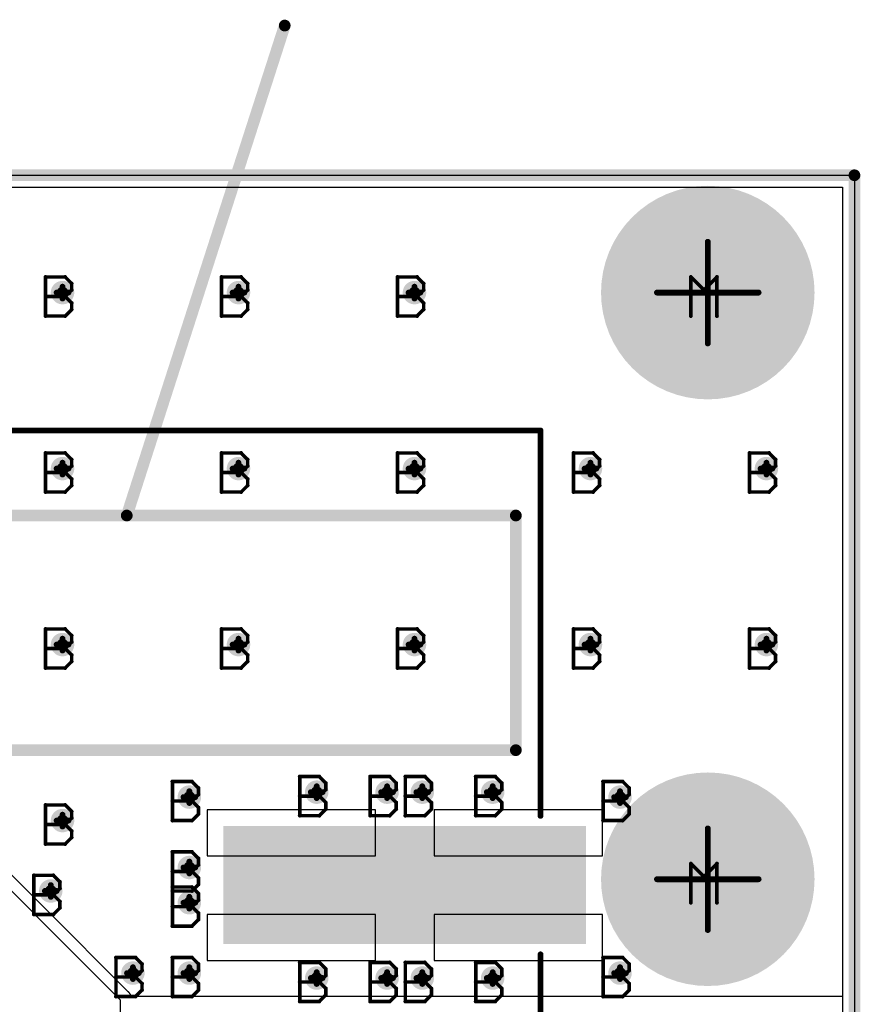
# Model space of a CAD drawing. Extents: x -1.3 to 9.2, y -4.6 to 3.5.
# Tile 64 of 215: x 1.3 to 2, y 1.8 to 2.6. Entities that reach past the tile are written whole.
import ezdxf

# ---------------------------------------------------------------- set-up
doc = ezdxf.new("R2010")
doc.units = 0
doc.layers.get('0').update_dxf_attribs({"linetype": 'CONTINUOUS'})
for name, color, linetype in [('acc-ni-360-23-a_board_dimension', 6, 'CONTINUOUS'), ('acc-ni-360-23-a_copper_signal_bot', 5, 'CONTINUOUS'), ('acc-ni-360-23-a_copper_signal_top', 1, 'CONTINUOUS'), ('acc-ni-360-23-a_document', 1, 'CONTINUOUS'), ('acc-ni-360-23-a_drawing_1', 1, 'CONTINUOUS'), ('acc-ni-360-23-a_drillmap_1', 1, 'CONTINUOUS'), ('acc-ni-360-23-a_legend_top', 2, 'CONTINUOUS'), ('acc-ni-360-23-a_profile', 1, 'CONTINUOUS'), ('acc-ni-360-23-a_pth_drill', 1, 'CONTINUOUS'), ('acc-ni-360-23-a_soldermask_bot', 1, 'CONTINUOUS'), ('acc-ni-360-23-a_soldermask_top', 1, 'CONTINUOUS')]:
    doc.layers.add(name, color=color, linetype=linetype)

# ---------------------------------------------------------------- blocks, each defined once
blk = doc.blocks.new('D15')
at = {"const_width": 0.0985}
blk.add_lwpolyline([(-0.1535, 0), (0.1535, 0)], dxfattribs=at)
blk = doc.blocks.new('D21')
at = {"const_width": 0.01}
blk.add_lwpolyline([(-0.005, 0, 1), (0.005, 0, 1)], format="xyb", close=True, dxfattribs=at)
blk = doc.blocks.new('D22')
at = {"const_width": 0.09}
blk.add_lwpolyline([(-0.045, 0, 1), (0.045, 0, 1)], format="xyb", close=True, dxfattribs=at)
blk = doc.blocks.new('D25')
at = {"const_width": 0.0025}
blk.add_lwpolyline([(-0.00125, 0, 1), (0.00125, 0, 1)], format="xyb", close=True, dxfattribs=at)
blk = doc.blocks.new('D34')
at = {"const_width": 0.1005}
blk.add_lwpolyline([(-0.1545, 0), (0.1545, 0)], dxfattribs=at)
blk = doc.blocks.new('D38')
at = {"const_width": 0.006}
blk.add_lwpolyline([(-0.003, 0, 1), (0.003, 0, 1)], format="xyb", close=True, dxfattribs=at)
blk = doc.blocks.new('D39')
at = {"const_width": 0.091}
blk.add_lwpolyline([(-0.0455, 0, 1), (0.0455, 0, 1)], format="xyb", close=True, dxfattribs=at)
blk = doc.blocks.new('D40')
at = {"const_width": 0.005}
blk.add_lwpolyline([(-0.0025, 0, 1), (0.0025, 0, 1)], format="xyb", close=True, dxfattribs=at)
blk = doc.blocks.new('D45')
at = {"const_width": 0.0005}
blk.add_lwpolyline([(-0.00025, 0, 1), (0.00025, 0, 1)], format="xyb", close=True, dxfattribs=at)
blk = doc.blocks.new('D46')
at = {"const_width": 0.005}
blk.add_lwpolyline([(-0.0025, 0, 1), (0.0025, 0, 1)], format="xyb", close=True, dxfattribs=at)
blk = doc.blocks.new('D47')
at = {"const_width": 0.043305}
blk.add_lwpolyline([(-0.021653, 0, 1), (0.021653, 0, 1)], format="xyb", close=True, dxfattribs=at)
blk = doc.blocks.new('D50')
at = {"const_width": 0.001667}
blk.add_lwpolyline([(-0.000833, 0, 1), (0.000833, 0, 1)], format="xyb", close=True, dxfattribs=at)

msp = doc.modelspace()

# ---------------------------------------------------------------- linework, layer by layer
at = {"layer": 'acc-ni-360-23-a_board_dimension', "color": 6, "const_width": 0.01}
for points in [[(0, 2.5), (2, 2.5)], [(2, 2.5), (2, 0)]]:
    msp.add_lwpolyline(points, dxfattribs=at)
at = {"layer": 'acc-ni-360-23-a_copper_signal_bot', "color": 5}
msp.add_lwpolyline([(0.010195, 0.010195), (0.010195, 2.489805), (1.989804, 2.489805), (1.989805, 0.010196)], dxfattribs=at)
at = {"layer": 'acc-ni-360-23-a_copper_signal_top', "color": 1}
for points in [[(0.9525, 2.2275), (1.084847, 2.095153), (1.084847, 1.990153), (1.13075, 1.94425), (1.226847, 1.94425), (1.226847, 1.94425), (1.374011, 1.797085), (1.374011, 1.488252), (1.292011, 1.406252), (1.249011, 1.406252), (1.249011, 1.745197), (1.148458, 1.84575), (0.929846, 1.84575), (0.929846, 1.895), (0.919846, 1.895), (0.919846, 2.055153), (0.7975, 2.1775), (0.7975, 2.49), (0.9525, 2.49), (0.9525, 2.2275)], [(0.9625, 2.489805), (1.989804, 2.489805), (1.989804, 1.8)], [(1.591653, 1.95925), (1.448153, 1.95925), (1.448153, 1.92), (1.591653, 1.92), (1.591653, 1.95925)], [(1.785153, 1.95925), (1.641653, 1.95925), (1.641653, 1.92), (1.785153, 1.92), (1.785153, 1.95925)], [(1.989804, 1.8), (1.383578, 1.8), (1.383522, 1.800175), (1.38346, 1.800362), (1.383427, 1.800454), (1.383394, 1.800546), (1.383324, 1.80073), (1.383251, 1.800912), (1.383174, 1.801093), (1.383093, 1.801272), (1.383009, 1.801449), (1.382922, 1.801625), (1.382831, 1.801799), (1.382737, 1.801972), (1.382675, 1.80208), (1.382639, 1.802142), (1.382538, 1.80231), (1.382474, 1.802413), (1.382434, 1.802477), (1.382326, 1.802641), (1.382282, 1.802707), (1.382216, 1.802803), (1.382102, 1.802963), (1.381985, 1.803121), (1.381865, 1.803276), (1.381827, 1.803323), (1.381742, 1.803429), (1.381616, 1.80358), (1.381487, 1.803728), (1.381355, 1.803873), (1.38122, 1.804016), (1.381083, 1.804157), (1.236847, 1.948393)], [(1.591653, 1.87), (1.448153, 1.87), (1.448153, 1.83075), (1.591653, 1.83075), (1.591653, 1.87)], [(1.785153, 1.87), (1.641653, 1.87), (1.641653, 1.83075), (1.785153, 1.83075), (1.785153, 1.87)]]:
    msp.add_lwpolyline(points, dxfattribs=at)
at = {"layer": 'acc-ni-360-23-a_document', "color": 1, "const_width": 0.01}
for points in [[(1.379771, 2.21), (1.514389, 2.627598)], [(1.111389, 2.21), (1.711389, 2.21)], [(1.711389, 2.21), (1.711389, 2.01)], [(1.111389, 2.01), (1.711389, 2.01)]]:
    msp.add_lwpolyline(points, dxfattribs=at)
at = {"layer": 'acc-ni-360-23-a_drawing_1', "color": 1, "const_width": 0.003}
for points in [[(1.310559, 2.413328), (1.310559, 2.380006)], [(1.32722, 2.413328), (1.310559, 2.413328)], [(1.332774, 2.407774), (1.32722, 2.413328)], [(1.332774, 2.402221), (1.332774, 2.407774)], [(1.460559, 2.413328), (1.460559, 2.380006)], [(1.47722, 2.413328), (1.460559, 2.413328)], [(1.482774, 2.407774), (1.47722, 2.413328)], [(1.482774, 2.402221), (1.482774, 2.407774)], [(1.610559, 2.413328), (1.610559, 2.380006)], [(1.62722, 2.413328), (1.610559, 2.413328)], [(1.632774, 2.407774), (1.62722, 2.413328)], [(1.632774, 2.402221), (1.632774, 2.407774)], [(1.860559, 2.380006), (1.860559, 2.413328)], [(1.860559, 2.413328), (1.871667, 2.402221)], [(1.871667, 2.402221), (1.882774, 2.413328)], [(1.882774, 2.413328), (1.882774, 2.380006)], [(1.32722, 2.396667), (1.332774, 2.402221)], [(1.47722, 2.396667), (1.482774, 2.402221)], [(1.62722, 2.396667), (1.632774, 2.402221)], [(1.32722, 2.396667), (1.310559, 2.396667)], [(1.310559, 2.396667), (1.32722, 2.396667)], [(1.332774, 2.391113), (1.32722, 2.396667)], [(1.332774, 2.385559), (1.332774, 2.391113)], [(1.47722, 2.396667), (1.460559, 2.396667)], [(1.460559, 2.396667), (1.47722, 2.396667)], [(1.482774, 2.391113), (1.47722, 2.396667)], [(1.482774, 2.385559), (1.482774, 2.391113)], [(1.62722, 2.396667), (1.610559, 2.396667)], [(1.610559, 2.396667), (1.62722, 2.396667)], [(1.632774, 2.391113), (1.62722, 2.396667)], [(1.632774, 2.385559), (1.632774, 2.391113)], [(1.32722, 2.380006), (1.332774, 2.385559)], [(1.47722, 2.380006), (1.482774, 2.385559)], [(1.62722, 2.380006), (1.632774, 2.385559)], [(1.310559, 2.380006), (1.32722, 2.380006)], [(1.460559, 2.380006), (1.47722, 2.380006)], [(1.610559, 2.380006), (1.62722, 2.380006)], [(1.310559, 2.263328), (1.310559, 2.230006)], [(1.32722, 2.263328), (1.310559, 2.263328)], [(1.332774, 2.257774), (1.32722, 2.263328)], [(1.332774, 2.252221), (1.332774, 2.257774)], [(1.460559, 2.263328), (1.460559, 2.230006)], [(1.47722, 2.263328), (1.460559, 2.263328)], [(1.482774, 2.257774), (1.47722, 2.263328)], [(1.482774, 2.252221), (1.482774, 2.257774)], [(1.610559, 2.263328), (1.610559, 2.230006)], [(1.62722, 2.263328), (1.610559, 2.263328)], [(1.632774, 2.257774), (1.62722, 2.263328)], [(1.632774, 2.252221), (1.632774, 2.257774)], [(1.760559, 2.263328), (1.760559, 2.230006)], [(1.77722, 2.263328), (1.760559, 2.263328)], [(1.782774, 2.257774), (1.77722, 2.263328)], [(1.782774, 2.252221), (1.782774, 2.257774)], [(1.910559, 2.263328), (1.910559, 2.230006)], [(1.92722, 2.263328), (1.910559, 2.263328)], [(1.932774, 2.257774), (1.92722, 2.263328)], [(1.932774, 2.252221), (1.932774, 2.257774)], [(1.32722, 2.246667), (1.332774, 2.252221)], [(1.47722, 2.246667), (1.482774, 2.252221)], [(1.62722, 2.246667), (1.632774, 2.252221)], [(1.77722, 2.246667), (1.782774, 2.252221)], [(1.92722, 2.246667), (1.932774, 2.252221)], [(1.32722, 2.246667), (1.310559, 2.246667)], [(1.310559, 2.246667), (1.32722, 2.246667)], [(1.332774, 2.241113), (1.32722, 2.246667)], [(1.332774, 2.235559), (1.332774, 2.241113)], [(1.47722, 2.246667), (1.460559, 2.246667)], [(1.460559, 2.246667), (1.47722, 2.246667)], [(1.482774, 2.241113), (1.47722, 2.246667)], [(1.482774, 2.235559), (1.482774, 2.241113)], [(1.62722, 2.246667), (1.610559, 2.246667)], [(1.610559, 2.246667), (1.62722, 2.246667)], [(1.632774, 2.241113), (1.62722, 2.246667)], [(1.632774, 2.235559), (1.632774, 2.241113)], [(1.77722, 2.246667), (1.760559, 2.246667)], [(1.760559, 2.246667), (1.77722, 2.246667)], [(1.782774, 2.241113), (1.77722, 2.246667)], [(1.782774, 2.235559), (1.782774, 2.241113)], [(1.92722, 2.246667), (1.910559, 2.246667)], [(1.910559, 2.246667), (1.92722, 2.246667)], [(1.932774, 2.241113), (1.92722, 2.246667)], [(1.932774, 2.235559), (1.932774, 2.241113)], [(1.32722, 2.230006), (1.332774, 2.235559)], [(1.47722, 2.230006), (1.482774, 2.235559)], [(1.62722, 2.230006), (1.632774, 2.235559)], [(1.77722, 2.230006), (1.782774, 2.235559)], [(1.92722, 2.230006), (1.932774, 2.235559)], [(1.310559, 2.230006), (1.32722, 2.230006)], [(1.460559, 2.230006), (1.47722, 2.230006)], [(1.610559, 2.230006), (1.62722, 2.230006)], [(1.760559, 2.230006), (1.77722, 2.230006)], [(1.910559, 2.230006), (1.92722, 2.230006)], [(1.310559, 2.113328), (1.310559, 2.080006)], [(1.32722, 2.113328), (1.310559, 2.113328)], [(1.332774, 2.107774), (1.32722, 2.113328)], [(1.460559, 2.113328), (1.460559, 2.080006)], [(1.47722, 2.113328), (1.460559, 2.113328)], [(1.482774, 2.107774), (1.47722, 2.113328)], [(1.610559, 2.113328), (1.610559, 2.080006)], [(1.62722, 2.113328), (1.610559, 2.113328)], [(1.632774, 2.107774), (1.62722, 2.113328)], [(1.760559, 2.113328), (1.760559, 2.080006)], [(1.77722, 2.113328), (1.760559, 2.113328)], [(1.782774, 2.107774), (1.77722, 2.113328)], [(1.910559, 2.113328), (1.910559, 2.080006)], [(1.92722, 2.113328), (1.910559, 2.113328)], [(1.932774, 2.107774), (1.92722, 2.113328)], [(1.332774, 2.102221), (1.332774, 2.107774)], [(1.482774, 2.102221), (1.482774, 2.107774)], [(1.632774, 2.102221), (1.632774, 2.107774)], [(1.782774, 2.102221), (1.782774, 2.107774)], [(1.932774, 2.102221), (1.932774, 2.107774)], [(1.32722, 2.096667), (1.310559, 2.096667)], [(1.310559, 2.096667), (1.32722, 2.096667)], [(1.32722, 2.096667), (1.332774, 2.102221)], [(1.332774, 2.091113), (1.32722, 2.096667)], [(1.47722, 2.096667), (1.460559, 2.096667)], [(1.460559, 2.096667), (1.47722, 2.096667)], [(1.47722, 2.096667), (1.482774, 2.102221)], [(1.482774, 2.091113), (1.47722, 2.096667)], [(1.62722, 2.096667), (1.610559, 2.096667)], [(1.610559, 2.096667), (1.62722, 2.096667)], [(1.62722, 2.096667), (1.632774, 2.102221)], [(1.632774, 2.091113), (1.62722, 2.096667)], [(1.77722, 2.096667), (1.760559, 2.096667)], [(1.760559, 2.096667), (1.77722, 2.096667)], [(1.77722, 2.096667), (1.782774, 2.102221)], [(1.782774, 2.091113), (1.77722, 2.096667)], [(1.92722, 2.096667), (1.910559, 2.096667)], [(1.910559, 2.096667), (1.92722, 2.096667)], [(1.92722, 2.096667), (1.932774, 2.102221)], [(1.932774, 2.091113), (1.92722, 2.096667)], [(1.332774, 2.085559), (1.332774, 2.091113)], [(1.482774, 2.085559), (1.482774, 2.091113)], [(1.632774, 2.085559), (1.632774, 2.091113)], [(1.782774, 2.085559), (1.782774, 2.091113)], [(1.932774, 2.085559), (1.932774, 2.091113)], [(1.310559, 2.080006), (1.32722, 2.080006)], [(1.32722, 2.080006), (1.332774, 2.085559)], [(1.460559, 2.080006), (1.47722, 2.080006)], [(1.47722, 2.080006), (1.482774, 2.085559)], [(1.610559, 2.080006), (1.62722, 2.080006)], [(1.62722, 2.080006), (1.632774, 2.085559)], [(1.760559, 2.080006), (1.77722, 2.080006)], [(1.77722, 2.080006), (1.782774, 2.085559)], [(1.910559, 2.080006), (1.92722, 2.080006)], [(1.92722, 2.080006), (1.932774, 2.085559)], [(1.527213, 1.987541), (1.527213, 1.954218)], [(1.543874, 1.987541), (1.527213, 1.987541)], [(1.549428, 1.981987), (1.543874, 1.987541)], [(1.587213, 1.987541), (1.587213, 1.954218)], [(1.603874, 1.987541), (1.587213, 1.987541)], [(1.609428, 1.981987), (1.603874, 1.987541)], [(1.617213, 1.987541), (1.617213, 1.954218)], [(1.633874, 1.987541), (1.617213, 1.987541)], [(1.639428, 1.981987), (1.633874, 1.987541)], [(1.677213, 1.987541), (1.677213, 1.954218)], [(1.693874, 1.987541), (1.677213, 1.987541)], [(1.699428, 1.981987), (1.693874, 1.987541)], [(1.418669, 1.983328), (1.418669, 1.950006)], [(1.435331, 1.983328), (1.418669, 1.983328)], [(1.440884, 1.977774), (1.435331, 1.983328)], [(1.549428, 1.976433), (1.549428, 1.981987)], [(1.609428, 1.976433), (1.609428, 1.981987)], [(1.639428, 1.976433), (1.639428, 1.981987)], [(1.699428, 1.976433), (1.699428, 1.981987)], [(1.785756, 1.983328), (1.785756, 1.950006)], [(1.802417, 1.983328), (1.785756, 1.983328)], [(1.807971, 1.977774), (1.802417, 1.983328)], [(1.435331, 1.966667), (1.440884, 1.972221)], [(1.440884, 1.972221), (1.440884, 1.977774)], [(1.543874, 1.970879), (1.527213, 1.970879)], [(1.527213, 1.970879), (1.543874, 1.970879)], [(1.543874, 1.970879), (1.549428, 1.976433)], [(1.549428, 1.965326), (1.543874, 1.970879)], [(1.603874, 1.970879), (1.587213, 1.970879)], [(1.587213, 1.970879), (1.603874, 1.970879)], [(1.603874, 1.970879), (1.609428, 1.976433)], [(1.609428, 1.965326), (1.603874, 1.970879)], [(1.633874, 1.970879), (1.617213, 1.970879)], [(1.617213, 1.970879), (1.633874, 1.970879)], [(1.633874, 1.970879), (1.639428, 1.976433)], [(1.639428, 1.965326), (1.633874, 1.970879)], [(1.693874, 1.970879), (1.677213, 1.970879)], [(1.677213, 1.970879), (1.693874, 1.970879)], [(1.693874, 1.970879), (1.699428, 1.976433)], [(1.699428, 1.965326), (1.693874, 1.970879)], [(1.802417, 1.966667), (1.807971, 1.972221)], [(1.807971, 1.972221), (1.807971, 1.977774)], [(1.310559, 1.963328), (1.310559, 1.930006)], [(1.32722, 1.963328), (1.310559, 1.963328)], [(1.332774, 1.957774), (1.32722, 1.963328)], [(1.435331, 1.966667), (1.418669, 1.966667)], [(1.418669, 1.966667), (1.435331, 1.966667)], [(1.440884, 1.961113), (1.435331, 1.966667)], [(1.549428, 1.959772), (1.549428, 1.965326)], [(1.609428, 1.959772), (1.609428, 1.965326)], [(1.639428, 1.959772), (1.639428, 1.965326)], [(1.699428, 1.959772), (1.699428, 1.965326)], [(1.802417, 1.966667), (1.785756, 1.966667)], [(1.785756, 1.966667), (1.802417, 1.966667)], [(1.807971, 1.961113), (1.802417, 1.966667)], [(1.332774, 1.952221), (1.332774, 1.957774)], [(1.435331, 1.950006), (1.440884, 1.955559)], [(1.440884, 1.955559), (1.440884, 1.961113)], [(1.527213, 1.954218), (1.543874, 1.954218)], [(1.543874, 1.954218), (1.549428, 1.959772)], [(1.587213, 1.954218), (1.603874, 1.954218)], [(1.603874, 1.954218), (1.609428, 1.959772)], [(1.617213, 1.954218), (1.633874, 1.954218)], [(1.633874, 1.954218), (1.639428, 1.959772)], [(1.677213, 1.954218), (1.693874, 1.954218)], [(1.693874, 1.954218), (1.699428, 1.959772)], [(1.802417, 1.950006), (1.807971, 1.955559)], [(1.807971, 1.955559), (1.807971, 1.961113)], [(1.32722, 1.946667), (1.310559, 1.946667)], [(1.310559, 1.946667), (1.32722, 1.946667)], [(1.32722, 1.946667), (1.332774, 1.952221)], [(1.332774, 1.941113), (1.32722, 1.946667)], [(1.418669, 1.950006), (1.435331, 1.950006)], [(1.785756, 1.950006), (1.802417, 1.950006)], [(1.332774, 1.935559), (1.332774, 1.941113)], [(1.310559, 1.930006), (1.32722, 1.930006)], [(1.32722, 1.930006), (1.332774, 1.935559)], [(1.418669, 1.923328), (1.418669, 1.890006)], [(1.435331, 1.923328), (1.418669, 1.923328)], [(1.440884, 1.917774), (1.435331, 1.923328)], [(1.435331, 1.906667), (1.440884, 1.912221)], [(1.440884, 1.912221), (1.440884, 1.917774)], [(1.860559, 1.880006), (1.860559, 1.913328)], [(1.860559, 1.913328), (1.871667, 1.902221)], [(1.871667, 1.902221), (1.882774, 1.913328)], [(1.882774, 1.913328), (1.882774, 1.880006)], [(1.435331, 1.906667), (1.418669, 1.906667)], [(1.418669, 1.906667), (1.435331, 1.906667)], [(1.440884, 1.901113), (1.435331, 1.906667)], [(1.300559, 1.903328), (1.300559, 1.870006)], [(1.31722, 1.903328), (1.300559, 1.903328)], [(1.322774, 1.897774), (1.31722, 1.903328)], [(1.322774, 1.892221), (1.322774, 1.897774)], [(1.435331, 1.890006), (1.440884, 1.895559)], [(1.440884, 1.895559), (1.440884, 1.901113)], [(1.31722, 1.886667), (1.322774, 1.892221)], [(1.418669, 1.893328), (1.418669, 1.860006)], [(1.435331, 1.893328), (1.418669, 1.893328)], [(1.418669, 1.890006), (1.435331, 1.890006)], [(1.440884, 1.887774), (1.435331, 1.893328)], [(1.440884, 1.882221), (1.440884, 1.887774)], [(1.31722, 1.886667), (1.300559, 1.886667)], [(1.300559, 1.886667), (1.31722, 1.886667)], [(1.322774, 1.881113), (1.31722, 1.886667)], [(1.322774, 1.875559), (1.322774, 1.881113)], [(1.435331, 1.876667), (1.440884, 1.882221)], [(1.300559, 1.870006), (1.31722, 1.870006)], [(1.31722, 1.870006), (1.322774, 1.875559)], [(1.435331, 1.876667), (1.418669, 1.876667)], [(1.418669, 1.876667), (1.435331, 1.876667)], [(1.440884, 1.871113), (1.435331, 1.876667)], [(1.440884, 1.865559), (1.440884, 1.871113)], [(1.435331, 1.860006), (1.440884, 1.865559)], [(1.418669, 1.860006), (1.435331, 1.860006)], [(1.370559, 1.833328), (1.370559, 1.800006)], [(1.38722, 1.833328), (1.370559, 1.833328)], [(1.392774, 1.827774), (1.38722, 1.833328)], [(1.418669, 1.833328), (1.418669, 1.800006)], [(1.435331, 1.833328), (1.418669, 1.833328)], [(1.440884, 1.827774), (1.435331, 1.833328)], [(1.527213, 1.829115), (1.527213, 1.795793)], [(1.543874, 1.829115), (1.527213, 1.829115)], [(1.549428, 1.823562), (1.543874, 1.829115)], [(1.587213, 1.829115), (1.587213, 1.795793)], [(1.603874, 1.829115), (1.587213, 1.829115)], [(1.609428, 1.823562), (1.603874, 1.829115)], [(1.617213, 1.829115), (1.617213, 1.795793)], [(1.633874, 1.829115), (1.617213, 1.829115)], [(1.639428, 1.823562), (1.633874, 1.829115)], [(1.677213, 1.829115), (1.677213, 1.795793)], [(1.693874, 1.829115), (1.677213, 1.829115)], [(1.699428, 1.823562), (1.693874, 1.829115)], [(1.785756, 1.833328), (1.785756, 1.800006)], [(1.802417, 1.833328), (1.785756, 1.833328)], [(1.807971, 1.827774), (1.802417, 1.833328)], [(1.38722, 1.816667), (1.392774, 1.822221)], [(1.392774, 1.822221), (1.392774, 1.827774)], [(1.435331, 1.816667), (1.440884, 1.822221)], [(1.440884, 1.822221), (1.440884, 1.827774)], [(1.549428, 1.818008), (1.549428, 1.823562)], [(1.609428, 1.818008), (1.609428, 1.823562)], [(1.639428, 1.818008), (1.639428, 1.823562)], [(1.699428, 1.818008), (1.699428, 1.823562)], [(1.802417, 1.816667), (1.807971, 1.822221)], [(1.807971, 1.822221), (1.807971, 1.827774)], [(1.38722, 1.816667), (1.370559, 1.816667)], [(1.370559, 1.816667), (1.38722, 1.816667)], [(1.392774, 1.811113), (1.38722, 1.816667)], [(1.435331, 1.816667), (1.418669, 1.816667)], [(1.418669, 1.816667), (1.435331, 1.816667)], [(1.440884, 1.811113), (1.435331, 1.816667)], [(1.543874, 1.812454), (1.527213, 1.812454)], [(1.527213, 1.812454), (1.543874, 1.812454)], [(1.543874, 1.812454), (1.549428, 1.818008)], [(1.549428, 1.8069), (1.543874, 1.812454)], [(1.603874, 1.812454), (1.587213, 1.812454)], [(1.587213, 1.812454), (1.603874, 1.812454)], [(1.603874, 1.812454), (1.609428, 1.818008)], [(1.609428, 1.8069), (1.603874, 1.812454)], [(1.633874, 1.812454), (1.617213, 1.812454)], [(1.617213, 1.812454), (1.633874, 1.812454)], [(1.633874, 1.812454), (1.639428, 1.818008)], [(1.639428, 1.8069), (1.633874, 1.812454)], [(1.693874, 1.812454), (1.677213, 1.812454)], [(1.677213, 1.812454), (1.693874, 1.812454)], [(1.693874, 1.812454), (1.699428, 1.818008)], [(1.699428, 1.8069), (1.693874, 1.812454)], [(1.802417, 1.816667), (1.785756, 1.816667)], [(1.785756, 1.816667), (1.802417, 1.816667)], [(1.807971, 1.811113), (1.802417, 1.816667)], [(1.38722, 1.800006), (1.392774, 1.805559)], [(1.392774, 1.805559), (1.392774, 1.811113)], [(1.435331, 1.800006), (1.440884, 1.805559)], [(1.440884, 1.805559), (1.440884, 1.811113)], [(1.549428, 1.801347), (1.549428, 1.8069)], [(1.609428, 1.801347), (1.609428, 1.8069)], [(1.639428, 1.801347), (1.639428, 1.8069)], [(1.699428, 1.801347), (1.699428, 1.8069)], [(1.802417, 1.800006), (1.807971, 1.805559)], [(1.807971, 1.805559), (1.807971, 1.811113)], [(1.370559, 1.800006), (1.38722, 1.800006)], [(1.418669, 1.800006), (1.435331, 1.800006)], [(1.527213, 1.795793), (1.543874, 1.795793)], [(1.543874, 1.795793), (1.549428, 1.801347)], [(1.587213, 1.795793), (1.603874, 1.795793)], [(1.603874, 1.795793), (1.609428, 1.801347)], [(1.617213, 1.795793), (1.633874, 1.795793)], [(1.633874, 1.795793), (1.639428, 1.801347)], [(1.677213, 1.795793), (1.693874, 1.795793)], [(1.693874, 1.795793), (1.699428, 1.801347)], [(1.785756, 1.800006), (1.802417, 1.800006)]]:
    msp.add_lwpolyline(points, dxfattribs=at)
at = {"layer": 'acc-ni-360-23-a_drillmap_1', "color": 1, "const_width": 0.005}
for points in [[(1.875, 2.356695), (1.875, 2.443305)], [(1.32, 2.4), (1.33, 2.4)], [(1.325, 2.395), (1.325, 2.405)], [(1.47, 2.4), (1.48, 2.4)], [(1.475, 2.395), (1.475, 2.405)], [(1.62, 2.4), (1.63, 2.4)], [(1.625, 2.395), (1.625, 2.405)], [(1.831695, 2.4), (1.918305, 2.4)], [(1.325, 2.245), (1.325, 2.255)], [(1.475, 2.245), (1.475, 2.255)], [(1.625, 2.245), (1.625, 2.255)], [(1.775, 2.245), (1.775, 2.255)], [(1.925, 2.245), (1.925, 2.255)], [(1.32, 2.25), (1.33, 2.25)], [(1.47, 2.25), (1.48, 2.25)], [(1.62, 2.25), (1.63, 2.25)], [(1.77, 2.25), (1.78, 2.25)], [(1.92, 2.25), (1.93, 2.25)], [(1.325, 2.095), (1.325, 2.105)], [(1.475, 2.095), (1.475, 2.105)], [(1.625, 2.095), (1.625, 2.105)], [(1.775, 2.095), (1.775, 2.105)], [(1.925, 2.095), (1.925, 2.105)], [(1.32, 2.1), (1.33, 2.1)], [(1.47, 2.1), (1.48, 2.1)], [(1.62, 2.1), (1.63, 2.1)], [(1.77, 2.1), (1.78, 2.1)], [(1.92, 2.1), (1.93, 2.1)], [(1.541653, 1.969213), (1.541653, 1.979213)], [(1.601653, 1.969213), (1.601653, 1.979213)], [(1.631653, 1.969213), (1.631653, 1.979213)], [(1.691653, 1.969213), (1.691653, 1.979213)], [(1.42811, 1.97), (1.43811, 1.97)], [(1.43311, 1.965), (1.43311, 1.975)], [(1.536653, 1.974213), (1.546653, 1.974213)], [(1.596653, 1.974213), (1.606653, 1.974213)], [(1.626653, 1.974213), (1.636653, 1.974213)], [(1.686653, 1.974213), (1.696653, 1.974213)], [(1.795197, 1.97), (1.805197, 1.97)], [(1.800197, 1.965), (1.800197, 1.975)], [(1.325, 1.945), (1.325, 1.955)], [(1.32, 1.95), (1.33, 1.95)], [(1.875, 1.856695), (1.875, 1.943305)], [(1.43311, 1.905), (1.43311, 1.915)], [(1.42811, 1.91), (1.43811, 1.91)], [(1.315, 1.885), (1.315, 1.895)], [(1.831695, 1.9), (1.918305, 1.9)], [(1.31, 1.89), (1.32, 1.89)], [(1.42811, 1.88), (1.43811, 1.88)], [(1.43311, 1.875), (1.43311, 1.885)], [(1.38, 1.82), (1.39, 1.82)], [(1.385, 1.815), (1.385, 1.825)], [(1.42811, 1.82), (1.43811, 1.82)], [(1.43311, 1.815), (1.43311, 1.825)], [(1.541653, 1.810787), (1.541653, 1.820787)], [(1.601653, 1.810787), (1.601653, 1.820787)], [(1.631653, 1.810787), (1.631653, 1.820787)], [(1.691653, 1.810787), (1.691653, 1.820787)], [(1.795197, 1.82), (1.805197, 1.82)], [(1.800197, 1.815), (1.800197, 1.825)], [(1.536653, 1.815787), (1.546653, 1.815787)], [(1.596653, 1.815787), (1.606653, 1.815787)], [(1.626653, 1.815787), (1.636653, 1.815787)], [(1.686653, 1.815787), (1.696653, 1.815787)]]:
    msp.add_lwpolyline(points, dxfattribs=at)
at = {"layer": 'acc-ni-360-23-a_legend_top', "color": 2, "const_width": 0.005}
for points in [[(1.092342, 2.282453), (1.732453, 2.282453)], [(1.732453, 1.954055), (1.732453, 2.282453)], [(1.732453, 1.507547), (1.732453, 1.835945)]]:
    msp.add_lwpolyline(points, dxfattribs=at)
at = {"layer": 'acc-ni-360-23-a_profile', "color": 1, "const_width": 0.001}
for points in [[(0, 2.5), (2, 2.5)], [(2, 2.5), (2, 0)]]:
    msp.add_lwpolyline(points, dxfattribs=at)
at = {"layer": 'acc-ni-360-23-a_soldermask_bot', "color": 1}
msp.add_lwpolyline([(0, 2.500001), (2, 2.5), (2, 0), (0, 0), (0, 2.500001)], dxfattribs=at)

# ---------------------------------------------------------------- block references
at = {"layer": 'acc-ni-360-23-a_board_dimension'}
msp.add_blockref('D40', (2, 2.5), dxfattribs=at)
msp.add_blockref('D40', (2, 2.5), dxfattribs=at)
at = {"layer": 'acc-ni-360-23-a_copper_signal_bot'}
for name, p in [('D22', (1.875, 2.4)), ('D21', (1.325, 2.4)), ('D21', (1.475, 2.4)), ('D21', (1.625, 2.4)), ('D21', (1.325, 2.25)), ('D21', (1.475, 2.25)), ('D21', (1.625, 2.25)), ('D21', (1.775, 2.25)), ('D21', (1.925, 2.25)), ('D21', (1.325, 2.1)), ('D21', (1.475, 2.1)), ('D21', (1.625, 2.1)), ('D21', (1.775, 2.1)), ('D21', (1.925, 2.1)), ('D22', (1.875, 1.9)), ('D21', (1.541653, 1.974213)), ('D21', (1.601653, 1.974213)), ('D21', (1.631653, 1.974213)), ('D21', (1.691653, 1.974213)), ('D21', (1.43311, 1.97)), ('D21', (1.800197, 1.97)), ('D21', (1.325, 1.95)), ('D21', (1.43311, 1.91)), ('D21', (1.315, 1.89)), ('D21', (1.43311, 1.88)), ('D21', (1.385, 1.82)), ('D21', (1.43311, 1.82)), ('D21', (1.800197, 1.82)), ('D21', (1.541653, 1.815787)), ('D21', (1.601653, 1.815787)), ('D21', (1.631653, 1.815787)), ('D21', (1.691653, 1.815787))]:
    msp.add_blockref(name, p, dxfattribs=at)
at = {"layer": 'acc-ni-360-23-a_copper_signal_top'}
for name, p in [('D22', (1.875, 2.4)), ('D21', (1.325, 2.4)), ('D21', (1.475, 2.4)), ('D21', (1.625, 2.4)), ('D21', (1.325, 2.25)), ('D21', (1.475, 2.25)), ('D21', (1.625, 2.25)), ('D21', (1.775, 2.25)), ('D21', (1.925, 2.25)), ('D21', (1.325, 2.1)), ('D21', (1.475, 2.1)), ('D21', (1.625, 2.1)), ('D21', (1.775, 2.1)), ('D21', (1.925, 2.1)), ('D22', (1.875, 1.9)), ('D21', (1.541653, 1.974213)), ('D21', (1.601653, 1.974213)), ('D21', (1.631653, 1.974213)), ('D21', (1.691653, 1.974213)), ('D21', (1.43311, 1.97)), ('D21', (1.800197, 1.97)), ('D21', (1.325, 1.95)), ('D15', (1.616653, 1.895)), ('D21', (1.43311, 1.91)), ('D21', (1.315, 1.89)), ('D21', (1.43311, 1.88)), ('D21', (1.385, 1.82)), ('D21', (1.43311, 1.82)), ('D21', (1.800197, 1.82)), ('D21', (1.541653, 1.815787)), ('D21', (1.601653, 1.815787)), ('D21', (1.631653, 1.815787)), ('D21', (1.691653, 1.815787))]:
    msp.add_blockref(name, p, dxfattribs=at)
at = {"layer": 'acc-ni-360-23-a_document'}
for p in [(1.514389, 2.627598), (1.379771, 2.21), (1.711389, 2.21), (1.711389, 2.21), (1.711389, 2.01), (1.711389, 2.01)]:
    msp.add_blockref('D40', p, dxfattribs=at)
at = {"layer": 'acc-ni-360-23-a_drawing_1'}
for p in [(1.310559, 2.413328), (1.310559, 2.413328), (1.32722, 2.413328), (1.332774, 2.407774), (1.460559, 2.413328), (1.460559, 2.413328), (1.47722, 2.413328), (1.482774, 2.407774), (1.610559, 2.413328), (1.610559, 2.413328), (1.62722, 2.413328), (1.632774, 2.407774), (1.860559, 2.413328), (1.882774, 2.413328), (1.332774, 2.402221), (1.482774, 2.402221), (1.632774, 2.402221), (1.871667, 2.402221), (1.310559, 2.396667), (1.32722, 2.396667), (1.32722, 2.396667), (1.332774, 2.391113), (1.460559, 2.396667), (1.47722, 2.396667), (1.47722, 2.396667), (1.482774, 2.391113), (1.610559, 2.396667), (1.62722, 2.396667), (1.62722, 2.396667), (1.632774, 2.391113), (1.332774, 2.385559), (1.482774, 2.385559), (1.632774, 2.385559), (1.310559, 2.380006), (1.32722, 2.380006), (1.460559, 2.380006), (1.47722, 2.380006), (1.610559, 2.380006), (1.62722, 2.380006), (1.860559, 2.380006), (1.882774, 2.380006), (1.310559, 2.263328), (1.310559, 2.263328), (1.32722, 2.263328), (1.332774, 2.257774), (1.460559, 2.263328), (1.460559, 2.263328), (1.47722, 2.263328), (1.482774, 2.257774), (1.610559, 2.263328), (1.610559, 2.263328), (1.62722, 2.263328), (1.632774, 2.257774), (1.760559, 2.263328), (1.760559, 2.263328), (1.77722, 2.263328), (1.782774, 2.257774), (1.910559, 2.263328), (1.910559, 2.263328), (1.92722, 2.263328), (1.932774, 2.257774), (1.332774, 2.252221), (1.482774, 2.252221), (1.632774, 2.252221), (1.782774, 2.252221), (1.932774, 2.252221), (1.310559, 2.246667), (1.32722, 2.246667), (1.32722, 2.246667), (1.332774, 2.241113), (1.460559, 2.246667), (1.47722, 2.246667), (1.47722, 2.246667), (1.482774, 2.241113), (1.610559, 2.246667), (1.62722, 2.246667), (1.62722, 2.246667), (1.632774, 2.241113), (1.760559, 2.246667), (1.77722, 2.246667), (1.77722, 2.246667), (1.782774, 2.241113), (1.910559, 2.246667), (1.92722, 2.246667), (1.92722, 2.246667), (1.932774, 2.241113), (1.332774, 2.235559), (1.482774, 2.235559), (1.632774, 2.235559), (1.782774, 2.235559), (1.932774, 2.235559), (1.310559, 2.230006), (1.32722, 2.230006), (1.460559, 2.230006), (1.47722, 2.230006), (1.610559, 2.230006), (1.62722, 2.230006), (1.760559, 2.230006), (1.77722, 2.230006), (1.910559, 2.230006), (1.92722, 2.230006), (1.310559, 2.113328), (1.310559, 2.113328), (1.32722, 2.113328), (1.460559, 2.113328), (1.460559, 2.113328), (1.47722, 2.113328), (1.610559, 2.113328), (1.610559, 2.113328), (1.62722, 2.113328), (1.760559, 2.113328), (1.760559, 2.113328), (1.77722, 2.113328), (1.910559, 2.113328), (1.910559, 2.113328), (1.92722, 2.113328), (1.332774, 2.107774), (1.482774, 2.107774), (1.632774, 2.107774), (1.782774, 2.107774), (1.932774, 2.107774), (1.310559, 2.096667), (1.32722, 2.096667), (1.32722, 2.096667), (1.332774, 2.102221), (1.460559, 2.096667), (1.47722, 2.096667), (1.47722, 2.096667), (1.482774, 2.102221), (1.610559, 2.096667), (1.62722, 2.096667), (1.62722, 2.096667), (1.632774, 2.102221), (1.760559, 2.096667), (1.77722, 2.096667), (1.77722, 2.096667), (1.782774, 2.102221), (1.910559, 2.096667), (1.92722, 2.096667), (1.92722, 2.096667), (1.932774, 2.102221), (1.332774, 2.091113), (1.482774, 2.091113), (1.632774, 2.091113), (1.782774, 2.091113), (1.932774, 2.091113), (1.310559, 2.080006), (1.32722, 2.080006), (1.332774, 2.085559), (1.460559, 2.080006), (1.47722, 2.080006), (1.482774, 2.085559), (1.610559, 2.080006), (1.62722, 2.080006), (1.632774, 2.085559), (1.760559, 2.080006), (1.77722, 2.080006), (1.782774, 2.085559), (1.910559, 2.080006), (1.92722, 2.080006), (1.932774, 2.085559), (1.527213, 1.987541), (1.527213, 1.987541), (1.543874, 1.987541), (1.587213, 1.987541), (1.587213, 1.987541), (1.603874, 1.987541), (1.617213, 1.987541), (1.617213, 1.987541), (1.633874, 1.987541), (1.677213, 1.987541), (1.677213, 1.987541), (1.693874, 1.987541), (1.418669, 1.983328), (1.418669, 1.983328), (1.435331, 1.983328), (1.549428, 1.981987), (1.609428, 1.981987), (1.639428, 1.981987), (1.699428, 1.981987), (1.785756, 1.983328), (1.785756, 1.983328), (1.802417, 1.983328), (1.440884, 1.977774), (1.440884, 1.972221), (1.527213, 1.970879), (1.543874, 1.970879), (1.543874, 1.970879), (1.549428, 1.976433), (1.587213, 1.970879), (1.603874, 1.970879), (1.603874, 1.970879), (1.609428, 1.976433), (1.617213, 1.970879), (1.633874, 1.970879), (1.633874, 1.970879), (1.639428, 1.976433), (1.677213, 1.970879), (1.693874, 1.970879), (1.693874, 1.970879), (1.699428, 1.976433), (1.807971, 1.977774), (1.807971, 1.972221), (1.310559, 1.963328), (1.310559, 1.963328), (1.32722, 1.963328), (1.418669, 1.966667), (1.435331, 1.966667), (1.435331, 1.966667), (1.549428, 1.965326), (1.609428, 1.965326), (1.639428, 1.965326), (1.699428, 1.965326), (1.785756, 1.966667), (1.802417, 1.966667), (1.802417, 1.966667), (1.332774, 1.957774), (1.440884, 1.961113), (1.440884, 1.955559), (1.527213, 1.954218), (1.543874, 1.954218), (1.549428, 1.959772), (1.587213, 1.954218), (1.603874, 1.954218), (1.609428, 1.959772), (1.617213, 1.954218), (1.633874, 1.954218), (1.639428, 1.959772), (1.677213, 1.954218), (1.693874, 1.954218), (1.699428, 1.959772), (1.807971, 1.961113), (1.807971, 1.955559), (1.310559, 1.946667), (1.32722, 1.946667), (1.32722, 1.946667), (1.332774, 1.952221), (1.418669, 1.950006), (1.435331, 1.950006), (1.785756, 1.950006), (1.802417, 1.950006), (1.332774, 1.941113), (1.310559, 1.930006), (1.32722, 1.930006), (1.332774, 1.935559), (1.418669, 1.923328), (1.418669, 1.923328), (1.435331, 1.923328), (1.440884, 1.917774), (1.440884, 1.912221), (1.860559, 1.913328), (1.882774, 1.913328), (1.300559, 1.903328), (1.300559, 1.903328), (1.31722, 1.903328), (1.418669, 1.906667), (1.435331, 1.906667), (1.435331, 1.906667), (1.322774, 1.897774), (1.440884, 1.901113), (1.440884, 1.895559), (1.871667, 1.902221), (1.300559, 1.886667), (1.31722, 1.886667), (1.31722, 1.886667), (1.322774, 1.892221), (1.418669, 1.893328), (1.418669, 1.893328), (1.418669, 1.890006), (1.435331, 1.893328), (1.435331, 1.890006), (1.440884, 1.887774), (1.322774, 1.881113), (1.440884, 1.882221), (1.860559, 1.880006), (1.882774, 1.880006), (1.300559, 1.870006), (1.31722, 1.870006), (1.322774, 1.875559), (1.418669, 1.876667), (1.435331, 1.876667), (1.435331, 1.876667), (1.440884, 1.871113), (1.440884, 1.865559), (1.418669, 1.860006), (1.435331, 1.860006), (1.370559, 1.833328), (1.370559, 1.833328), (1.38722, 1.833328), (1.392774, 1.827774), (1.418669, 1.833328), (1.418669, 1.833328), (1.435331, 1.833328), (1.440884, 1.827774), (1.527213, 1.829115), (1.527213, 1.829115), (1.543874, 1.829115), (1.587213, 1.829115), (1.587213, 1.829115), (1.603874, 1.829115), (1.617213, 1.829115), (1.617213, 1.829115), (1.633874, 1.829115), (1.677213, 1.829115), (1.677213, 1.829115), (1.693874, 1.829115), (1.785756, 1.833328), (1.785756, 1.833328), (1.802417, 1.833328), (1.807971, 1.827774), (1.392774, 1.822221), (1.440884, 1.822221), (1.549428, 1.823562), (1.609428, 1.823562), (1.639428, 1.823562), (1.699428, 1.823562), (1.807971, 1.822221), (1.370559, 1.816667), (1.38722, 1.816667), (1.38722, 1.816667), (1.392774, 1.811113), (1.418669, 1.816667), (1.435331, 1.816667), (1.435331, 1.816667), (1.440884, 1.811113), (1.527213, 1.812454), (1.543874, 1.812454), (1.543874, 1.812454), (1.549428, 1.818008), (1.587213, 1.812454), (1.603874, 1.812454), (1.603874, 1.812454), (1.609428, 1.818008), (1.617213, 1.812454), (1.633874, 1.812454), (1.633874, 1.812454), (1.639428, 1.818008), (1.677213, 1.812454), (1.693874, 1.812454), (1.693874, 1.812454), (1.699428, 1.818008), (1.785756, 1.816667), (1.802417, 1.816667), (1.802417, 1.816667), (1.807971, 1.811113), (1.392774, 1.805559), (1.440884, 1.805559), (1.549428, 1.8069), (1.609428, 1.8069), (1.639428, 1.8069), (1.699428, 1.8069), (1.807971, 1.805559), (1.370559, 1.800006), (1.38722, 1.800006), (1.418669, 1.800006), (1.435331, 1.800006), (1.527213, 1.795793), (1.543874, 1.795793), (1.549428, 1.801347), (1.587213, 1.795793), (1.603874, 1.795793), (1.609428, 1.801347), (1.617213, 1.795793), (1.633874, 1.795793), (1.639428, 1.801347), (1.677213, 1.795793), (1.693874, 1.795793), (1.699428, 1.801347), (1.785756, 1.800006), (1.802417, 1.800006)]:
    msp.add_blockref('D50', p, dxfattribs=at)
at = {"layer": 'acc-ni-360-23-a_drillmap_1'}
for p in [(1.875, 2.443305), (1.32, 2.4), (1.325, 2.405), (1.33, 2.4), (1.47, 2.4), (1.475, 2.405), (1.48, 2.4), (1.62, 2.4), (1.625, 2.405), (1.63, 2.4), (1.831695, 2.4), (1.918305, 2.4), (1.325, 2.395), (1.475, 2.395), (1.625, 2.395), (1.875, 2.356695), (1.325, 2.255), (1.475, 2.255), (1.625, 2.255), (1.775, 2.255), (1.925, 2.255), (1.32, 2.25), (1.33, 2.25), (1.47, 2.25), (1.48, 2.25), (1.62, 2.25), (1.63, 2.25), (1.77, 2.25), (1.78, 2.25), (1.92, 2.25), (1.93, 2.25), (1.325, 2.245), (1.475, 2.245), (1.625, 2.245), (1.775, 2.245), (1.925, 2.245), (1.325, 2.105), (1.475, 2.105), (1.625, 2.105), (1.775, 2.105), (1.925, 2.105), (1.32, 2.1), (1.33, 2.1), (1.47, 2.1), (1.48, 2.1), (1.62, 2.1), (1.63, 2.1), (1.77, 2.1), (1.78, 2.1), (1.92, 2.1), (1.93, 2.1), (1.325, 2.095), (1.475, 2.095), (1.625, 2.095), (1.775, 2.095), (1.925, 2.095), (1.541653, 1.979213), (1.601653, 1.979213), (1.631653, 1.979213), (1.691653, 1.979213), (1.42811, 1.97), (1.43311, 1.975), (1.43811, 1.97), (1.536653, 1.974213), (1.546653, 1.974213), (1.596653, 1.974213), (1.606653, 1.974213), (1.626653, 1.974213), (1.636653, 1.974213), (1.686653, 1.974213), (1.696653, 1.974213), (1.795197, 1.97), (1.800197, 1.975), (1.805197, 1.97), (1.43311, 1.965), (1.541653, 1.969213), (1.601653, 1.969213), (1.631653, 1.969213), (1.691653, 1.969213), (1.800197, 1.965), (1.325, 1.955), (1.32, 1.95), (1.325, 1.945), (1.33, 1.95), (1.875, 1.943305), (1.43311, 1.915), (1.42811, 1.91), (1.43311, 1.905), (1.43811, 1.91), (1.315, 1.895), (1.831695, 1.9), (1.918305, 1.9), (1.31, 1.89), (1.32, 1.89), (1.315, 1.885), (1.42811, 1.88), (1.43311, 1.885), (1.43811, 1.88), (1.43311, 1.875), (1.875, 1.856695), (1.38, 1.82), (1.385, 1.825), (1.39, 1.82), (1.42811, 1.82), (1.43311, 1.825), (1.43811, 1.82), (1.541653, 1.820787), (1.601653, 1.820787), (1.631653, 1.820787), (1.691653, 1.820787), (1.795197, 1.82), (1.800197, 1.825), (1.805197, 1.82), (1.385, 1.815), (1.43311, 1.815), (1.536653, 1.815787), (1.541653, 1.810787), (1.546653, 1.815787), (1.596653, 1.815787), (1.601653, 1.810787), (1.606653, 1.815787), (1.626653, 1.815787), (1.631653, 1.810787), (1.636653, 1.815787), (1.686653, 1.815787), (1.691653, 1.810787), (1.696653, 1.815787), (1.800197, 1.815)]:
    msp.add_blockref('D25', p, dxfattribs=at)
at = {"layer": 'acc-ni-360-23-a_legend_top'}
for p in [(1.732453, 2.282453), (1.732453, 2.282453), (1.732453, 1.954055), (1.732453, 1.835945)]:
    msp.add_blockref('D25', p, dxfattribs=at)
at = {"layer": 'acc-ni-360-23-a_profile'}
msp.add_blockref('D45', (2, 2.5), dxfattribs=at)
at = {"layer": 'acc-ni-360-23-a_pth_drill'}
for name, p in [('D47', (1.875, 2.4)), ('D46', (1.325, 2.4)), ('D46', (1.475, 2.4)), ('D46', (1.625, 2.4)), ('D46', (1.325, 2.25)), ('D46', (1.475, 2.25)), ('D46', (1.625, 2.25)), ('D46', (1.775, 2.25)), ('D46', (1.925, 2.25)), ('D46', (1.325, 2.1)), ('D46', (1.475, 2.1)), ('D46', (1.625, 2.1)), ('D46', (1.775, 2.1)), ('D46', (1.925, 2.1)), ('D46', (1.43311, 1.97)), ('D46', (1.541653, 1.974213)), ('D46', (1.601653, 1.974213)), ('D46', (1.631653, 1.974213)), ('D46', (1.691653, 1.974213)), ('D46', (1.800197, 1.97)), ('D46', (1.325, 1.95)), ('D47', (1.875, 1.9)), ('D46', (1.43311, 1.91)), ('D46', (1.315, 1.89)), ('D46', (1.43311, 1.88)), ('D46', (1.385, 1.82)), ('D46', (1.43311, 1.82)), ('D46', (1.800197, 1.82)), ('D46', (1.541653, 1.815787)), ('D46', (1.601653, 1.815787)), ('D46', (1.631653, 1.815787)), ('D46', (1.691653, 1.815787))]:
    msp.add_blockref(name, p, dxfattribs=at)
at = {"layer": 'acc-ni-360-23-a_soldermask_top'}
for name, p in [('D39', (1.875, 2.4)), ('D38', (1.325, 2.4)), ('D38', (1.475, 2.4)), ('D38', (1.625, 2.4)), ('D38', (1.325, 2.25)), ('D38', (1.475, 2.25)), ('D38', (1.625, 2.25)), ('D38', (1.775, 2.25)), ('D38', (1.925, 2.25)), ('D38', (1.325, 2.1)), ('D38', (1.475, 2.1)), ('D38', (1.625, 2.1)), ('D38', (1.775, 2.1)), ('D38', (1.925, 2.1)), ('D39', (1.875, 1.9)), ('D38', (1.43311, 1.97)), ('D38', (1.541653, 1.974213)), ('D38', (1.601653, 1.974213)), ('D38', (1.631653, 1.974213)), ('D38', (1.691653, 1.974213)), ('D38', (1.800197, 1.97)), ('D38', (1.325, 1.95)), ('D34', (1.616653, 1.895)), ('D38', (1.43311, 1.91)), ('D38', (1.315, 1.89)), ('D38', (1.43311, 1.88)), ('D38', (1.385, 1.82)), ('D38', (1.43311, 1.82)), ('D38', (1.541653, 1.815787)), ('D38', (1.601653, 1.815787)), ('D38', (1.631653, 1.815787)), ('D38', (1.691653, 1.815787)), ('D38', (1.800197, 1.82))]:
    msp.add_blockref(name, p, dxfattribs=at)

doc.saveas('drawing.dxf')
